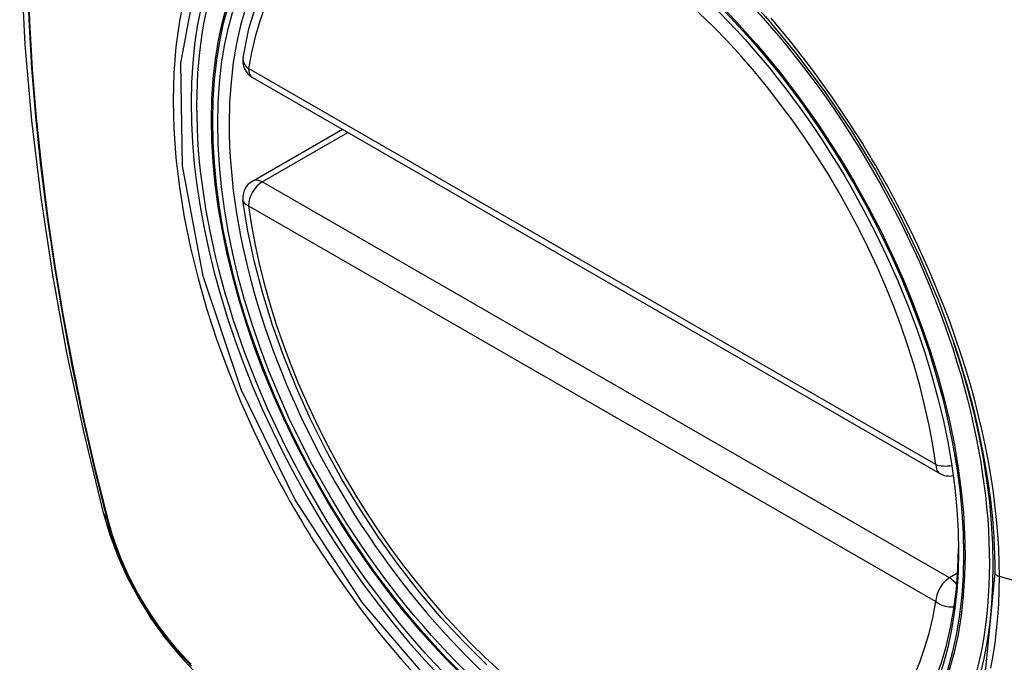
# Model space of a CAD drawing. Header units: inches. Extents: x 532.5 to 626.4, y 208.3 to 286.7.
# Tile 3 of 106: x 577.467 to 578.068, y 247.618 to 248.01. Entities that reach past the tile are written whole.
import ezdxf

# ---------------------------------------------------------------- set-up
doc = ezdxf.new("R2010")
doc.units = ezdxf.units.IN
doc.header["$MEASUREMENT"] = 0
doc.layers.add('Visible Edges(ANSI)', color=7, linetype='Continuous', lineweight=25)
doc.layers.add('Visible Tangent Edges(ANSI)', color=7, linetype='Continuous', lineweight=25)

msp = doc.modelspace()

# ---------------------------------------------------------------- linework, layer by layer
at = {"layer": 'Visible Edges(ANSI)'}
for p, q in [((577.60894, 247.97511), (578.02868, 247.7334)), ((577.60894, 247.9119), (577.66383, 247.94351))]:
    msp.add_line(p, q, dxfattribs=at)
at = {"layer": 'Visible Edges(ANSI)', "flags": 128}
for points in [[(577.5208, 248.41881), (577.50796, 248.3807), (577.49691, 248.34147), (577.48762, 248.30118), (577.48006, 248.25991), (577.47422, 248.21772), (577.47008, 248.17467), (577.4676, 248.13083), (577.46678, 248.08626), (577.4676, 248.04101), (577.47002, 247.99516), (577.47404, 247.94876), (577.47964, 247.90189), (577.48679, 247.8546), (577.49547, 247.80696), (577.50566, 247.75905), (577.51733, 247.71093)], [(577.60318, 247.98725), (577.60679, 248.00481), (577.61173, 248.02138), (577.61801, 248.03684), (577.62561, 248.0511), (577.63451, 248.06405), (577.64468, 248.07557), (577.65604, 248.08555), (577.66851, 248.09388)], [(577.92227, 248.01225), (577.94065, 247.9902), (577.95806, 247.96703), (577.97447, 247.94278), (577.98975, 247.91767), (578.0038, 247.89185), (578.01652, 247.86551), (578.02783, 247.8388), (578.03767, 247.81187)], [(577.75198, 247.61666), (577.73792, 247.63055), (577.72425, 247.6453), (577.71103, 247.66084), (577.69833, 247.67711), (577.68619, 247.69403), (577.67466, 247.71151), (577.66381, 247.72949), (577.65367, 247.74789), (577.6443, 247.76662), (577.63573, 247.78561), (577.628, 247.80476), (577.62115, 247.82399), (577.61522, 247.84321), (577.61022, 247.86236), (577.60619, 247.88133), (577.60314, 247.90006)], [(577.51733, 247.71093), (577.52157, 247.69663), (577.52671, 247.6829), (577.5327, 247.66969), (577.53951, 247.65696), (577.54713, 247.6447), (577.55558, 247.63291), (577.5649, 247.62158), (577.57518, 247.61076)]]:
    msp.add_lwpolyline(points, dxfattribs=at)
at = {"layer": 'Visible Edges(ANSI)'}
for centre, start, end in [((577.61484, 247.98535), 170.73318, 240.06401), ((577.61484, 247.90166), 119.93599, 187.8207), ((578.03458, 247.74364), 240.06401, 281.2647)]:
    msp.add_arc(centre, 0.01181, start, end, dxfattribs=at)
msp.add_ellipse((577.8174, 247.81844), major_axis=(0.15718, -0.27294), ratio=0.578093, start_param=2.362013, end_param=7.062765, dxfattribs=at)
msp.add_ellipse((577.81392, 247.81644), major_axis=(-0.15963, 0.2772), ratio=0.578093, dxfattribs=at)
at = {"layer": 'Visible Tangent Edges(ANSI)'}
for p, q in [((578.02622, 247.73883), (577.60648, 247.98054)), ((577.61484, 247.91132), (577.66728, 247.94152)), ((578.03458, 247.66961), (577.61484, 247.91132)), ((577.60648, 247.89685), (578.02622, 247.65514)), ((577.52086, 247.70482), (577.52074, 247.70527)), ((578.03956, 247.67248), (578.03458, 247.66961)), ((578.24984, 247.61927), (578.06509, 247.6705))]:
    msp.add_line(p, q, dxfattribs=at)
at = {"layer": 'Visible Tangent Edges(ANSI)', "flags": 128}
for points in [[(577.47126, 248.03922), (577.47231, 248.01025), (577.47404, 247.98092), (577.47645, 247.95127), (577.47954, 247.92134), (577.48331, 247.89114), (577.48775, 247.8607), (577.49287, 247.83002), (577.49865, 247.79914), (577.5051, 247.76808), (577.5122, 247.73686), (577.51996, 247.70551)], [(577.52074, 247.70527), (577.51297, 247.73655), (577.50585, 247.76771), (577.49939, 247.7987), (577.49359, 247.82952), (577.48846, 247.86014), (577.484, 247.89053), (577.48021, 247.92066), (577.47711, 247.95055), (577.47469, 247.98014), (577.47295, 248.00941), (577.4719, 248.03831)], [(578.06236, 247.67265), (578.0566, 247.61435), (578.03962, 247.5654), (578.0121, 247.52789), (577.97553, 247.50388), (577.93154, 247.49437), (577.88195, 247.49967), (577.82918, 247.51956), (577.77561, 247.5531), (577.72382, 247.59877), (577.67612, 247.65436), (577.63493, 247.71721), (577.60206, 247.78461), (577.5788, 247.85374), (577.5663, 247.92118), (577.56515, 247.98385), (577.57541, 248.03863)], [(577.56725, 248.02426), (577.5643, 248.00939), (577.56218, 247.99386), (577.56091, 247.97772), (577.56049, 247.961), (577.56092, 247.94377), (577.56221, 247.9261), (577.56435, 247.90808), (577.56732, 247.88975), (577.57111, 247.87119), (577.5757, 247.85244), (577.5811, 247.83357), (577.58727, 247.81465), (577.59421, 247.79574), (577.60186, 247.77695), (577.6102, 247.75832), (577.61921, 247.7399)], [(577.97441, 247.94603), (577.96299, 247.96311), (577.95104, 247.97971), (577.93862, 247.99577), (577.92576, 248.01125)], [(578.00594, 247.89143), (578.00474, 247.89376), (578.00353, 247.89609), (578.0023, 247.89841), (578.00107, 247.90073), (577.99983, 247.90304), (577.99857, 247.90535), (577.99731, 247.90766), (577.99604, 247.90996), (577.99476, 247.91225), (577.99347, 247.91455), (577.99217, 247.91683), (577.99085, 247.91911), (577.98954, 247.92139), (577.98821, 247.92366), (577.98687, 247.92592), (577.98552, 247.92818), (577.98416, 247.93043), (577.9828, 247.93268), (577.98142, 247.93492), (577.98004, 247.93716), (577.97865, 247.93939), (577.97724, 247.94161), (577.97583, 247.94382), (577.97441, 247.94603)], [(578.06509, 247.6705), (578.06498, 247.67901), (578.06466, 247.68765), (578.06412, 247.69641), (578.06336, 247.70528), (578.0624, 247.71425), (578.06122, 247.7233), (578.05983, 247.73243), (578.05824, 247.74162), (578.05644, 247.75086), (578.05443, 247.76014), (578.05222, 247.76945), (578.04981, 247.77881), (578.04719, 247.78822), (578.04437, 247.79766), (578.04135, 247.80712), (578.03814, 247.8166), (578.03473, 247.82607), (578.03115, 247.83552), (578.02738, 247.84494), (578.02343, 247.85433), (578.01931, 247.86368), (578.01502, 247.87298), (578.01056, 247.88223), (578.00594, 247.89143)], [(578.03767, 247.81187), (578.03965, 247.80584), (578.04156, 247.79982), (578.04339, 247.7938), (578.04513, 247.7878), (578.04679, 247.78181), (578.04837, 247.77584), (578.04987, 247.76989), (578.05128, 247.76396), (578.05261, 247.75805), (578.05385, 247.75215), (578.05501, 247.74627), (578.05609, 247.74041), (578.05708, 247.73457), (578.05799, 247.72875), (578.05882, 247.72296), (578.05956, 247.71721), (578.06021, 247.71149), (578.06078, 247.7058), (578.06126, 247.70016), (578.06165, 247.69456), (578.06196, 247.68901), (578.06218, 247.6835), (578.06231, 247.67805), (578.06236, 247.67265)], [(577.61921, 247.7399), (577.62041, 247.73757), (577.62162, 247.73524), (577.62284, 247.73291), (577.62406, 247.73059), (577.6253, 247.72828), (577.62655, 247.72596), (577.62781, 247.72366), (577.62908, 247.72136), (577.63036, 247.71906), (577.63165, 247.71677), (577.63295, 247.71448), (577.63426, 247.7122), (577.63558, 247.70993), (577.63691, 247.70766), (577.63825, 247.70539), (577.6396, 247.70314), (577.64096, 247.70089), (577.64233, 247.69864), (577.64371, 247.6964), (577.64509, 247.69417), (577.64649, 247.69194), (577.6479, 247.68972), (577.64931, 247.6875), (577.65074, 247.6853)], [(577.51996, 247.70551), (577.52105, 247.70146), (577.52226, 247.69739), (577.52357, 247.69332), (577.52499, 247.68924), (577.52651, 247.68517), (577.52814, 247.6811), (577.52987, 247.67705), (577.5317, 247.67302), (577.53362, 247.66902), (577.53563, 247.66505), (577.53774, 247.66111), (577.53993, 247.65722), (577.5422, 247.65338), (577.54456, 247.64959), (577.54699, 247.64586), (577.5495, 247.6422), (577.55207, 247.6386), (577.55472, 247.63508), (577.55742, 247.63164), (577.56018, 247.62829), (577.563, 247.62502), (577.56587, 247.62185), (577.56879, 247.61878), (577.57174, 247.61581)], [(577.57159, 247.61694), (577.5687, 247.61987), (577.56585, 247.6229), (577.56304, 247.62602), (577.56029, 247.62923), (577.55759, 247.63252), (577.55495, 247.63589), (577.55237, 247.63934), (577.54985, 247.64286), (577.5474, 247.64645), (577.54503, 247.65009), (577.54272, 247.6538), (577.5405, 247.65756), (577.53836, 247.66136), (577.5363, 247.66521), (577.53433, 247.66909), (577.53244, 247.67301), (577.53065, 247.67695), (577.52895, 247.68091), (577.52735, 247.68489), (577.52585, 247.68887), (577.52445, 247.69286), (577.52315, 247.69686), (577.52195, 247.70084), (577.52086, 247.70482)], [(577.65074, 247.6853), (577.6622, 247.66826), (577.67417, 247.65171), (577.6866, 247.63573), (577.6995, 247.6203), (577.71283, 247.60548)], [(578.05986, 247.61461), (578.06125, 247.62216), (578.06242, 247.62987), (578.06338, 247.63774), (578.06413, 247.64574), (578.06467, 247.65388), (578.06499, 247.66213), (578.06509, 247.6705)]]:
    msp.add_lwpolyline(points, dxfattribs=at)
at = {"layer": 'Visible Tangent Edges(ANSI)'}
for centre, major_axis, ratio, start_param, end_param in [((577.8164, 247.81787), (-0.17285, 0.30015), 0.578093, 5.049711, 10.658253), ((577.81635, 247.81784), (-0.1503, 0.261), 0.578093, 4.099688, 6.899754), ((577.61484, 247.98535), (-0.01166, 0.0019), 0.665724, 0, 0.886269), ((577.61484, 247.98535), (-0.00589, -0.01024), 0.578093, 5.495853, 6.283185), ((577.61484, 247.90166), (-0.00589, -0.01024), 0.578093, 3.925057, 5.495853), ((577.61484, 247.90166), (-0.00589, 0.01024), 0.578093, 5.499721, 6.283185), ((577.61484, 247.90166), (-0.0117, -0.00161), 0.469248, 0, 0.71371), ((577.81635, 247.81784), (0.1503, -0.261), 0.578093, 4.099688, 6.899754), ((578.03458, 247.74364), (-0.00589, -0.01024), 0.578093, 5.495853, 6.283185), ((578.03458, 247.74364), (-0.0117, -0.00161), 0.469248, 0.71371, 1.627234), ((577.63171, 247.74038), (-0.11438, -0.02945), 0.352863, 0, 0.142152), ((577.52927, 247.70841), (-0.00953, -0.00245), 0.357658, 0.142431, 0.406138), ((578.06723, 247.67305), (-0.00492, 0), 0.575862, 0.141897, 1.122073), ((578.03458, 247.65995), (0.00589, 0.01024), 0.578093, 0.783464, 2.354261), ((578.03458, 247.65995), (0.00589, -0.01024), 0.578093, 1.794906, 2.358128), ((578.03458, 247.65995), (0.01166, -0.0019), 0.665724, 4.027862, 5.067773)]:
    msp.add_ellipse(centre, major_axis=major_axis, ratio=ratio, start_param=start_param, end_param=end_param, dxfattribs=at)
for centre, major_axis in [((577.817, 247.81821), (0.17078, -0.29656)), ((577.81402, 247.8165), (-0.16238, 0.28198)), ((577.81392, 247.81644), (0.16178, -0.28094))]:
    msp.add_ellipse(centre, major_axis=major_axis, ratio=0.578093, dxfattribs=at)

doc.saveas('drawing.dxf')
